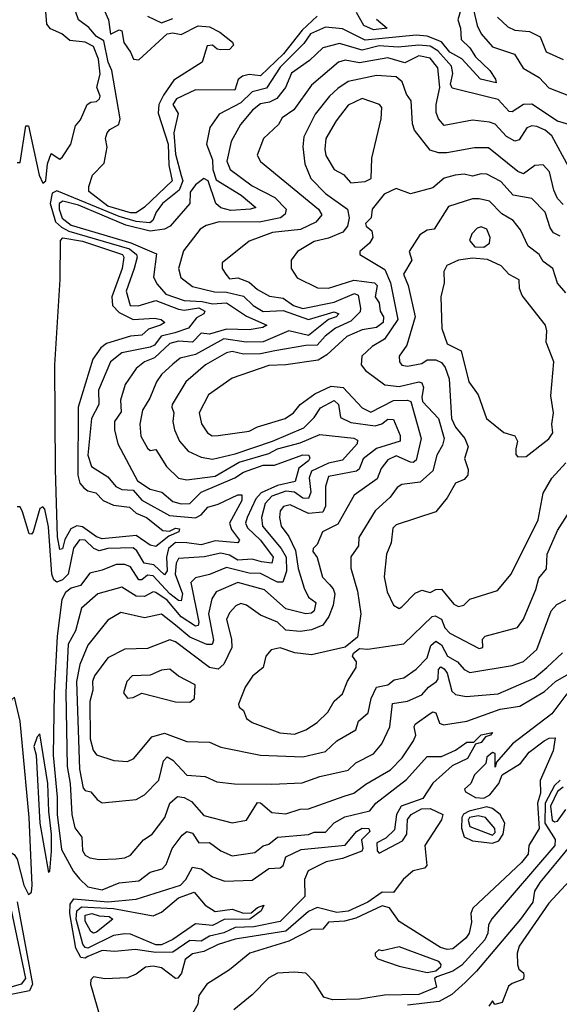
# Model space of a CAD drawing. Extents: x 1995148 to 2088947, y 769131 to 906009.
# Tile 126 of 256: x 2040163 to 2042072, y 800254 to 803735. Entities that reach past the tile are written whole.
import ezdxf

# ---------------------------------------------------------------- set-up
doc = ezdxf.new("R2010")
doc.units = 0

msp = doc.modelspace()

# ---------------------------------------------------------------- linework, layer by layer
at = {"layer": '0CON05XD'}
for points in [[(2040155, 803230), (2040165, 803230), (2040185, 803360), (2040195, 803360), (2040232.5, 803185), (2040245, 803157.5), (2040256.2, 803165), (2040262, 803225), (2040275, 803262.5), (2040305, 803242.5), (2040315, 803250), (2040343.8, 803295), (2040360.5, 803359.5), (2040378.6, 803381.4), (2040402, 803435), (2040415, 803444), (2040435, 803446.2), (2040445.8, 803455), (2040447.5, 803465), (2040436.4, 803496.4), (2040447.6, 803542.4), (2040442.5, 803595), (2040425, 803640.9), (2040395, 803655.6), (2040341.3, 803661.3), (2040311.9, 803685), (2040272.6, 803702.6), (2040259.1, 803719.1), (2040234.4, 804035.6)], [(2041725.2, 803775), (2041712.4, 803735), (2041721.9, 803705), (2041724.7, 803665), (2041755.8, 803635.8), (2041775, 803603.6), (2041825.5, 803555), (2041846.1, 803525), (2041848, 803512), (2041792.5, 803525), (2041727.1, 803597.1), (2041685, 803619.8), (2041655, 803656.7), (2041605, 803677), (2041565, 803680.8), (2041385, 803663.3), (2041305, 803702.7), (2041245, 803709.1), (2041192.2, 803685), (2041168.5, 803651.5), (2041085, 803567), (2041036.7, 803493.3), (2040985, 803479.7), (2040945, 803441.7), (2040868.6, 803401.4), (2040835.5, 803354.5), (2040824, 803295), (2040845, 803240), (2040846.4, 803205), (2040858.8, 803168.8), (2040946.2, 803115), (2040998.3, 803071.7), (2040980, 803065), (2040910.3, 803060.3), (2040875, 803069.4), (2040856.7, 803085), (2040830, 803165), (2040815, 803173.8), (2040785, 803151.2), (2040766.7, 803125), (2040765.6, 803085), (2040695.4, 803005), (2040675.6, 802994.4), (2040625, 802988), (2040538.8, 803008.8), (2040371.1, 803078.9), (2040316.3, 803093.7), (2040302.6, 803085), (2040302.6, 803065), (2040314, 803034), (2040345, 803008.5), (2040556.4, 802946.4), (2040647.8, 802907.8), (2040636.9, 802825), (2040649.5, 802799.5), (2040680, 802765), (2040745, 802742), (2040808.9, 802738.9), (2040845, 802730.4), (2040894.6, 802734.6), (2040965, 802686.7), (2041036.9, 802655), (2041023.1, 802646.9), (2040975, 802638.7), (2040895, 802640.6), (2040835, 802623.2), (2040805, 802626.7), (2040774.7, 802595.3), (2040725, 802598), (2040695, 802590.4), (2040640, 802540), (2040604.3, 802525), (2040575, 802502.2), (2040536.9, 802445), (2040520, 802390), (2040521.8, 802348.2), (2040498.9, 802315), (2040499.2, 802285), (2040511.1, 802235), (2040580, 802105), (2040625.2, 802075.2), (2040666, 802065), (2040705, 802031.9), (2040735, 802023.9), (2040765, 802024.7), (2040805.8, 802064.2), (2040924.5, 802115.5), (2040955, 802135.8), (2041025, 802160), (2041065, 802159.7), (2041165, 802196.8), (2041185.4, 802195), (2041189.7, 802185), (2041184.7, 802175), (2041151, 802149), (2041137.1, 802102.9), (2041075, 802087.9), (2041017.8, 802062.2), (2040998.3, 802041.7), (2040968.1, 801975), (2040962.2, 801955), (2040968.7, 801938.7), (2041014.8, 801895), (2041060, 801835), (2041055, 801813.2), (2041018.9, 801818.9), (2040985, 801827.8), (2040935, 801823.9), (2040905, 801841.6), (2040875, 801849.4), (2040815.6, 801835.6), (2040725, 801830), (2040716.6, 801813.4), (2040713.3, 801775), (2040739.1, 801705), (2040735, 801680), (2040725, 801681.2), (2040695, 801705.6), (2040635, 801769.2), (2040615, 801771.2), (2040595, 801754.7), (2040585, 801755.3), (2040555, 801801.1), (2040535, 801808.5), (2040505, 801809.1), (2040455, 801788.4), (2040411.1, 801778.9), (2040378.1, 801735), (2040345, 801725.8), (2040325, 801710.3), (2040312.2, 801685), (2040295.7, 801555), (2040285.2, 801355), (2040281.9, 801135), (2040296, 800986), (2040295.4, 800925), (2040310.8, 800800.8), (2040353.4, 800723.4), (2040375, 800697.1), (2040405, 800669.7), (2040455, 800659.2), (2040515, 800683.1), (2040585, 800690), (2040625, 800721.4), (2040667.2, 800732.8), (2040681.7, 800748.3), (2040702.5, 800805), (2040738.3, 800851.7), (2040755, 800864.5), (2040775, 800858.8), (2040797.5, 800825), (2040835, 800826.1), (2040875, 800796.9), (2040915, 800779.4), (2040995, 800790.8), (2041025, 800813.9), (2041045, 800819.6), (2041075, 800845.3), (2041185, 800854.7), (2041205, 800863.1), (2041245, 800862.5), (2041275, 800895.5), (2041313.5, 800916.5), (2041401.7, 800938.3), (2041423.3, 800965), (2041531.7, 801048.3), (2041605, 801130), (2041655, 801130), (2041705, 801152.5), (2041745, 801180.3), (2041769.1, 801180.9), (2041795, 801206.2), (2041835.8, 801215), (2041828, 801205), (2041810.6, 801199.4), (2041795, 801179.5), (2041775, 801173.8), (2041746.5, 801123.5), (2041692.4, 801097.6), (2041623.9, 801036.1), (2041588.6, 800981.3), (2041512, 800955), (2041496.3, 800925), (2041489.4, 800870.6), (2041458.2, 800841.8), (2041426.4, 800825), (2041427.1, 800797.1), (2041435, 800788.2), (2041517.5, 800832.5), (2041532.6, 800855), (2041535, 800907.8), (2041547.3, 800925), (2041584.7, 800945.3), (2041615, 800946.6), (2041660, 800925), (2041655, 800906.7), (2041596.6, 800815), (2041603.1, 800745), (2041595, 800735.7), (2041555, 800725.8), (2041520, 800695), (2041485, 800648.8), (2041445, 800650), (2041395, 800615.7), (2041325, 800583.8), (2041285, 800578.5), (2041215, 800596.7), (2041185, 800582.4), (2041105, 800512.9), (2040925, 800484.2), (2040865.7, 800465), (2040815, 800440.6), (2040775, 800432.9), (2040748.1, 800411.9), (2040735.8, 800364.2), (2040723.1, 800346.9), (2040715, 800345.6), (2040665, 800382.5), (2040635, 800389.1), (2040608, 800385), (2040575, 800360.6), (2040545, 800347.5), (2040465, 800343.8), (2040425, 800350.6), (2040415, 800340), (2040413.9, 800325), (2040495.2, 800045)], [(2040555, 803052.3), (2040475, 803076.3), (2040407.6, 803127.6), (2040407.5, 803145), (2040421.2, 803185), (2040462, 803228), (2040473.2, 803285), (2040466.9, 803315), (2040473.3, 803335), (2040482.8, 803347.2), (2040514.5, 803365), (2040518.8, 803385), (2040489.2, 803555), (2040475.8, 803585), (2040460.9, 803660.9), (2040435, 803676.1), (2040407.8, 803707.8), (2040371.2, 803735), (2040353.3, 803785)], [(2040455.7, 803785), (2040477.5, 803735), (2040484.2, 803684.2), (2040515, 803699.2), (2040525, 803696), (2040531.4, 803655), (2040555, 803620), (2040566, 803596), (2040585, 803593.8), (2040684.5, 803685), (2040705, 803688.8), (2040735, 803682.7), (2040795, 803713.3), (2040835, 803710), (2040870.9, 803690.9), (2040915.9, 803655.9), (2040919.5, 803645), (2040905, 803629.6), (2040875, 803628.8), (2040861.5, 803631.5), (2040845, 803645.6), (2040827, 803643), (2040808.8, 803585), (2040708.1, 803521.9), (2040671.8, 803468.2), (2040655.2, 803435), (2040652.7, 803405), (2040689.1, 803295), (2040691.3, 803221.3), (2040702.2, 803165), (2040605, 803072.2), (2040575, 803052.8), (2040555, 803052.3)], [(2041425, 803737.5), (2041462.5, 803705), (2041415, 803699.7), (2041380, 803715), (2041355, 803760.6)], [(2041769.2, 803765), (2041780.8, 803715), (2041795.3, 803685.3), (2041835, 803638.9), (2041913, 803613), (2041944, 803564), (2042000.8, 803530.8), (2042035, 803494.3), (2042110, 803465)], [(2041215, 803748.1), (2041161.9, 803698.1), (2041096.9, 803615), (2041015, 803536.2), (2040975, 803541.3), (2040951.4, 803535), (2040936.6, 803523.4), (2040923.8, 803486.2), (2040785, 803487.5), (2040717.5, 803455), (2040705.6, 803435), (2040723.5, 803403.5), (2040708.9, 803335), (2040715, 803260), (2040734.7, 803184.7), (2040740.9, 803165), (2040727.1, 803132.9), (2040668.8, 803085), (2040645.9, 803055), (2040634.6, 803025), (2040623.2, 803016.8), (2040575, 803022.1), (2040515, 803039.6), (2040295, 803129.5), (2040278.5, 803121.5), (2040271.2, 803085), (2040289.9, 803019.9), (2040311.6, 803001.6), (2040337.7, 802987.6), (2040552.2, 802925), (2040576, 802905), (2040579.3, 802895), (2040568.6, 802855), (2040540.4, 802775), (2040554.5, 802725), (2040583, 802723), (2040645, 802742.7), (2040725, 802711.5), (2040745, 802708.1), (2040796.4, 802716.4), (2040818.4, 802705), (2040814.4, 802695), (2040789, 802681), (2040760.8, 802645), (2040712.1, 802627.9), (2040663.6, 802616.4), (2040640.3, 802585), (2040625, 802576.9), (2040525, 802557.5), (2040484.6, 802525), (2040441.6, 802425), (2040443.5, 802375), (2040417.5, 802325), (2040404.6, 802195), (2040417.1, 802155), (2040475, 802118.8), (2040503.1, 802085), (2040525, 802074.6), (2040565, 802071.5), (2040595, 802036.3), (2040692.7, 801982.7), (2040785, 801973.7), (2040805, 801984), (2040828.8, 802011.2), (2040865, 802021.8), (2040935, 802055.5), (2040948.8, 802055), (2040948.5, 802035), (2040905.3, 801955), (2040912.2, 801932.2), (2040940.6, 801895), (2040935, 801886), (2040855, 801892.2), (2040805, 801878.3), (2040755, 801885.9)], [(2040615, 803747.5), (2040665, 803723.5), (2040705, 803739.4)], [(2041853.7, 803743.7), (2041889.4, 803709.4), (2041915, 803698.2), (2041966.7, 803693.3), (2042004.5, 803674.5), (2042025, 803622), (2042085, 803594.4)], [(2042145, 803352.5), (2042065, 803375.8), (2041975, 803436.7), (2041945, 803435.4), (2041905, 803408.8), (2041895, 803410), (2041855, 803453.1), (2041820.8, 803460.8), (2041692.9, 803492.9), (2041686.9, 803506.9), (2041694.8, 803545), (2041690.4, 803570.4), (2041642.4, 803625), (2041615, 803641.6), (2041575, 803644.8), (2041502.1, 803637.9), (2041435, 803643.1), (2041375, 803627.8), (2041295, 803650.5), (2041235, 803635.5), (2041188.8, 803591.2), (2041125, 803545.6), (2041103.3, 803495), (2041073.1, 803456.9), (2041047, 803443), (2041015, 803437.5), (2040986.4, 803415), (2040943.8, 803365), (2040910.8, 803305), (2040896.4, 803235), (2040907.8, 803205), (2040985, 803147.6), (2041066.2, 803106.2), (2041105.5, 803065), (2041102.4, 803047.6), (2041085.6, 803034.4), (2041010.5, 803019.5), (2040869.1, 803020.9), (2040822.4, 803007.6), (2040801.2, 802995), (2040742.5, 802917.5), (2040725.5, 802855), (2040733.3, 802823.3), (2040775, 802792.2), (2040852.8, 802772.8), (2040895, 802771.3), (2040955, 802757.2), (2040989.2, 802725), (2041025, 802703.2), (2041095, 802706.7), (2041185, 802675.4), (2041275, 802702.8), (2041292.2, 802695), (2041282.5, 802685), (2041255, 802674.8), (2041185, 802619), (2041115, 802635.3), (2041025, 802596.7), (2040964.4, 802595.6), (2040885, 802607.2), (2040785, 802551.1), (2040731.5, 802538.5), (2040705, 802517.5), (2040665, 802480.6), (2040646.7, 802455), (2040623.4, 802396.6), (2040597.5, 802355), (2040588.5, 802305), (2040592.4, 802262.4), (2040615, 802220), (2040625, 802212.5), (2040645, 802215.8), (2040682.7, 802155), (2040725, 802113.8), (2040755, 802108.5), (2040855, 802120.9), (2040939.5, 802170.5), (2041045, 802200.9), (2041075, 802217.4), (2041155, 802239), (2041225, 802268.9), (2041345.3, 802255.3), (2041358.5, 802248.5), (2041357.3, 802235), (2041305, 802177.3), (2041255, 802167.6), (2041195, 802138.5), (2041187.4, 802115), (2041192.5, 802065), (2041185, 802042.2), (2041165, 802043.3), (2041135.1, 802065.1), (2041105, 802068), (2041055, 802051), (2041031.4, 802025), (2041018.4, 801975), (2041022.4, 801945), (2041088.4, 801865), (2041106, 801835), (2041106.7, 801785), (2041093.6, 801746.4), (2041075, 801746.6), (2041015, 801777.1), (2040975, 801778.3), (2040895, 801797.8), (2040835, 801773.8), (2040785, 801761.9), (2040768.9, 801745), (2040796.9, 801605), (2040795, 801593.8), (2040785, 801590.8), (2040734, 801624), (2040685, 801683), (2040645, 801710.3), (2040635, 801712.1), (2040605, 801696.2), (2040575, 801697.5), (2040525, 801729.2), (2040440, 801705), (2040382.5, 801655), (2040361.4, 801575), (2040335, 801527.5), (2040326.3, 801356.3), (2040331.2, 801095), (2040341.6, 801035), (2040347.4, 800925), (2040358.3, 800878.3), (2040383.1, 800845), (2040385, 800798), (2040395, 800780.8), (2040411.7, 800771.7), (2040445, 800765.7), (2040505, 800768.8), (2040535, 800772.2), (2040555, 800781.4), (2040600.8, 800835), (2040631.9, 800855), (2040676.2, 800915), (2040694.4, 800965), (2040721.3, 800988.7), (2040745, 800985.5), (2040771.2, 800971.2), (2040815, 800921.5), (2040915, 800895.6), (2040965.4, 800904.6), (2041005, 800967.5), (2041015, 800966.8), (2041055, 800931.8), (2041105, 800927.1), (2041155, 800944.3), (2041185, 800945.6), (2041310.6, 800989.4), (2041345, 801000), (2041388, 801032), (2041475, 801082.5), (2041516.2, 801125), (2041556, 801185), (2041563.8, 801205), (2041558.6, 801235), (2041562.5, 801245), (2041615, 801282.5), (2041625, 801287.8), (2041635, 801284), (2041648, 801248), (2041662.6, 801242.6), (2041745, 801254.6), (2041862.1, 801297.9), (2041932.2, 801307.8), (2042019.5, 801360.5), (2042057.8, 801395), (2042105, 801422.2)], [(2042105, 803214.3), (2042045.5, 803325), (2042021.4, 803345), (2041992.4, 803357.6), (2041975, 803360), (2041957, 803353), (2041930, 803310), (2041915, 803305.5), (2041885, 803322.3), (2041845.3, 803365.3), (2041825, 803372.7), (2041765, 803379.6), (2041665, 803361.4), (2041644.1, 803384.1), (2041636.6, 803406.6), (2041636.4, 803435), (2041649.2, 803495), (2041642.3, 803565), (2041615, 803599.7), (2041575, 803607.5), (2041525, 803582.4), (2041465, 803600), (2041365, 803582.9), (2041315, 803592.1), (2041291.4, 803585), (2041195.8, 803504.2), (2041133.3, 803416.7), (2041092, 803388), (2041078.8, 803365), (2041025.8, 803315), (2041003.8, 803256.2), (2041015, 803234.3)], [(2042085, 803081.4), (2042065, 803102.9), (2042052.1, 803132.1), (2042037.1, 803197.1), (2042015, 803221.9), (2041985, 803219.4), (2041945, 803190), (2041925, 803198.2), (2041821.7, 803281.7), (2041771.9, 803281.9), (2041674.5, 803264.5), (2041644.3, 803264.3), (2041615, 803274), (2041560, 803345), (2041553, 803367), (2041548, 803448), (2041531.9, 803471.9), (2041516.5, 803515), (2041495, 803533.2), (2041425, 803538.2), (2041325, 803516.1), (2041288, 803492), (2041258.5, 803465), (2041208.9, 803401.1), (2041168.6, 803321.4), (2041164.8, 803285.2), (2041171.9, 803225), (2041193.2, 803173.2), (2041245, 803121.1), (2041322.2, 803065), (2041329.1, 803035), (2041322.9, 803005), (2041306.2, 802983.8), (2041255, 802962.9), (2041205, 802951.2), (2041146.2, 802915), (2041123.3, 802885), (2041124, 802855), (2041145, 802822.5), (2041216.9, 802786.9), (2041255, 802785.8), (2041345.2, 802814.8), (2041418.1, 802805), (2041427.9, 802795), (2041420, 802755), (2041435, 802733.8), (2041437.8, 802705), (2041450, 802685), (2041448.4, 802665), (2041425, 802646.7), (2041375, 802639.1), (2041320, 802615), (2041250, 802550), (2041219, 802531), (2041105, 802514.6), (2041045, 802512.9), (2040915, 802468), (2040831.5, 802408.5), (2040797.8, 802345), (2040806.2, 802306.2), (2040828, 802275), (2040844, 802264), (2040865.5, 802265.5), (2040975, 802280.4), (2041005, 802295.3), (2041102.5, 802325), (2041132.2, 802345), (2041155.3, 802374.7), (2041207.2, 802412.8), (2041265, 802439.1), (2041306.9, 802435), (2041375, 802363.3), (2041405, 802347.3), (2041485, 802388.4), (2041535, 802389.7), (2041546.4, 802385), (2041583.3, 802255), (2041565, 802177.8), (2041555, 802169.7), (2041545, 802170.6), (2041495, 802192.7), (2041465, 802179.1), (2041441.7, 802148.3), (2041427.8, 802112.2), (2041346.1, 802053.9), (2041288, 801952), (2041234.3, 801925), (2041215, 801880), (2041201.2, 801865), (2041200, 801855), (2041215, 801833.3), (2041234, 801764), (2041258.5, 801738.5), (2041272.5, 801722.5), (2041277.6, 801705), (2041271.8, 801665), (2041256.7, 801625), (2041236, 801594), (2041195, 801577.7), (2041155, 801571.8), (2041105, 801576.9), (2041075.5, 801605), (2041015, 801630), (2040965, 801665.4), (2040945, 801671.1), (2040927.3, 801662.7), (2040905, 801638.1), (2040894.6, 801615), (2040912.9, 801545), (2040913.8, 801515), (2040885, 801457.1), (2040865, 801438.5), (2040835, 801444.6), (2040715, 801535.3), (2040695, 801542.9), (2040615, 801511.9), (2040535, 801509.2), (2040475, 801479.5), (2040428.5, 801415), (2040421.5, 801395), (2040422.3, 801365), (2040411.2, 801325), (2040412.9, 801192.9), (2040423.1, 801153.1), (2040435, 801136), (2040495.8, 801115.8), (2040545, 801112.5), (2040566.9, 801123.1), (2040630.7, 801199.3), (2040675, 801212.7), (2040755, 801183.6), (2040835, 801180.6), (2040875, 801162.9), (2041015, 801134.5), (2041165, 801128.8), (2041245, 801147.9), (2041284.7, 801185.3), (2041351.9, 801225), (2041361.1, 801255), (2041395.5, 801285), (2041406.4, 801335), (2041425, 801375.6), (2041465, 801383.2), (2041488.3, 801401.7), (2041521.7, 801408.3), (2041565, 801438.5), (2041605, 801478.5), (2041617.4, 801522.6), (2041635, 801537.5), (2041655, 801525.3), (2041676.8, 801485), (2041712.2, 801465), (2041735, 801437.3), (2041755, 801427.7), (2041905, 801451.6), (2041945, 801466.5), (2041991.8, 801508.2), (2042042.6, 801645), (2042062.6, 801667.4), (2042095, 801683.7)], [(2041335, 803158.6), (2041385, 803163.3), (2041406.4, 803173.6), (2041409.2, 803245), (2041441.9, 803385), (2041443.8, 803425), (2041435.6, 803435.6), (2041375, 803457.1), (2041325, 803432.5), (2041282.3, 803377.7), (2041245.6, 803315), (2041242.4, 803277.6), (2041246.5, 803255), (2041275.4, 803205.4), (2041308.1, 803188.1), (2041335, 803158.6)], [(2041015, 803234.3), (2041220, 803065), (2041232.5, 803045), (2041211.2, 803018.8), (2041156.6, 802993.4), (2041057.7, 802982.3), (2040975, 802951.9), (2040879.2, 802875), (2040880, 802855), (2040891.9, 802835), (2040905, 802819.4), (2040935, 802822.2), (2040975, 802807.1), (2041005, 802781.5), (2041047.4, 802757.4), (2041095, 802750.5), (2041132.2, 802725), (2041165, 802714.1), (2041275, 802736.1), (2041347.3, 802767.2), (2041360.8, 802760.8), (2041369.1, 802715), (2041367.8, 802702.2), (2041335, 802668.8), (2041280, 802645), (2041243.5, 802616.5), (2041215, 802584.1), (2041175, 802583.8), (2041065.9, 802564.1), (2041015, 802554.1), (2040955, 802552.8), (2040915, 802561.5), (2040895, 802557.5), (2040820.4, 802515), (2040750.5, 802455), (2040702.2, 802375), (2040701.9, 802365), (2040708.5, 802345), (2040704.5, 802315), (2040710.6, 802285), (2040728.6, 802245), (2040759.6, 802209.6), (2040805, 802188.8), (2040845, 802181.8), (2040925, 802199.7), (2041057.5, 802245), (2041167.8, 802292.2), (2041205, 802328.5), (2041227.7, 802362.3), (2041275, 802389.3), (2041291.2, 802375), (2041298.2, 802328.2), (2041335, 802310.6), (2041421, 802299), (2041444, 802306), (2041465, 802322.3), (2041485, 802321.4), (2041508.9, 802265), (2041509.4, 802245), (2041425, 802219.1), (2041377.7, 802182.3), (2041363.6, 802146.4), (2041355, 802138.9), (2041255, 802120), (2041244.7, 802085.3), (2041244.7, 802015), (2041235, 801994), (2041185, 801989), (2041120.5, 802019.5), (2041096, 802014), (2041085, 801998.8), (2041082.3, 801975), (2041088.5, 801945), (2041115, 801908.1), (2041138.6, 801858.6), (2041148.8, 801795), (2041170, 801725), (2041185, 801693.3), (2041210.8, 801675), (2041204.3, 801645), (2041195, 801636.9), (2041175, 801634.6), (2041105, 801652.3), (2041029.4, 801719.4), (2040935, 801745.7), (2040858.2, 801711.8), (2040842.6, 801687.4), (2040831.1, 801635), (2040848.7, 801541.3), (2040843.8, 801526.2), (2040825, 801525.9), (2040765, 801552.1), (2040714.7, 801595), (2040665, 801633.3), (2040605, 801620.4), (2040520.6, 801639.4), (2040475, 801612.5), (2040405, 801524.2), (2040376.2, 801455), (2040364.8, 801395.2), (2040374.8, 801085.2), (2040387.8, 801017.8), (2040395, 801010), (2040415, 801005.7), (2040437.8, 800977.8), (2040455, 800966.9), (2040575, 800978.5), (2040604.4, 800995), (2040655, 801046), (2040671.6, 801115), (2040685, 801129.3), (2040705, 801116.8), (2040755, 801064.1), (2040819.2, 801059.2), (2040860.9, 801040.9), (2040923, 801033), (2041055, 801031.8), (2041162.4, 801037.6), (2041225, 801059.5), (2041325, 801081.4), (2041352.5, 801107.5), (2041415, 801139.4), (2041444.4, 801175), (2041471.9, 801235), (2041482, 801318), (2041535, 801325.4), (2041585, 801348.5), (2041608.9, 801375), (2041637.8, 801395), (2041643.6, 801405), (2041645, 801438), (2041653.2, 801446.8), (2041665, 801440.5), (2041675, 801424.4), (2041691.2, 801361.2), (2041705, 801349.2), (2041742.2, 801342.2), (2041855, 801352.1), (2041983.1, 801406.9), (2042027.8, 801445), (2042083.2, 801496.8)], [(2042075, 802969.4), (2042051.6, 802981.6), (2042038.9, 802998.9), (2042022.2, 803055), (2041975, 803103.1), (2041908.6, 803115), (2041865, 803163.5), (2041815, 803188.8), (2041795, 803190.7), (2041765, 803181.5), (2041735, 803188.8), (2041704, 803186), (2041665, 803174.4), (2041625, 803140.6), (2041545, 803120), (2041495, 803138.6), (2041452, 803118), (2041410, 803065), (2041406.7, 803035), (2041386.2, 803015), (2041388.8, 803005), (2041409.2, 802989.2), (2041412, 802965), (2041400, 802945), (2041366, 802915), (2041366, 802905), (2041455, 802851.4), (2041474.8, 802804.8), (2041500.6, 802675), (2041453.8, 802606.2), (2041410.4, 802579.6), (2041372.9, 802545), (2041370.8, 802515), (2041386, 802495), (2041454.6, 802444.6), (2041505, 802438.4), (2041574.5, 802454.5), (2041585, 802451.1), (2041591.3, 802435), (2041585, 802400), (2041588.2, 802385), (2041644.3, 802325), (2041664.6, 802255), (2041658.9, 802231.1), (2041639.2, 802195), (2041625, 802140), (2041580.2, 802099.8), (2041515, 802091.9), (2041498.6, 802081.4), (2041473.4, 802046.6), (2041421.1, 801998.9), (2041363.3, 801905), (2041361.4, 801875), (2041334.5, 801835.5), (2041334.3, 801795.7), (2041358.5, 801715), (2041370, 801635), (2041357.5, 801552.5), (2041315, 801517.1), (2041195, 801489.2), (2041136.4, 801496.4), (2041085, 801514.4), (2041052.5, 801507.5), (2041033.8, 801485), (2041024.2, 801445), (2040986.3, 801413.7), (2040960.8, 801375), (2040937.5, 801315), (2040940, 801305), (2040955, 801293.3), (2040965.6, 801265), (2040985, 801250.9), (2041083.8, 801213.8), (2041135, 801209.6), (2041175.4, 801224.6), (2041215, 801250), (2041252.6, 801287.4), (2041275, 801326), (2041305, 801352), (2041323.3, 801396.7), (2041353.3, 801445), (2041354.4, 801464.4), (2041340, 801485), (2041344.3, 801495.7), (2041365, 801512), (2041395, 801509.2), (2041522, 801528), (2041622.5, 801625), (2041632.5, 801627.5), (2041655.2, 801615.2), (2041666.8, 801585), (2041685, 801566.2), (2041787.9, 801512.1), (2041801.2, 801515), (2041800, 801545), (2041810, 801555), (2041923.8, 801586.2), (2041945, 801616.2), (2041989.1, 801720.9), (2041999.4, 801760.6), (2042026.6, 801793.4), (2042028.9, 801845), (2042065, 801928.8), (2042100.8, 801985)], [(2042095, 802770), (2042065, 802803.8), (2042049.4, 802855), (2042015, 802880.8), (2042000.8, 802905), (2041961.4, 802935), (2041935, 802992), (2041908.6, 803025), (2041868.5, 803048.5), (2041825, 803093.2), (2041788.3, 803101.7), (2041765, 803101.8), (2041680, 803075), (2041629.2, 802995), (2041605, 802990.8), (2041578.8, 802975), (2041540.8, 802915), (2041550, 802885), (2041521.1, 802835), (2041537.3, 802795), (2041561.8, 802685), (2041532.3, 802585), (2041505.6, 802545), (2041506.9, 802525), (2041515, 802513.5), (2041535, 802510.5), (2041585, 802520), (2041605, 802532), (2041635, 802533.1), (2041655, 802523.3), (2041668.4, 802505), (2041682, 802465), (2041690.8, 802325), (2041704.5, 802294.5), (2041737.3, 802255), (2041750, 802225), (2041736.8, 802183.2), (2041749.6, 802145), (2041748.7, 802125), (2041735, 802109.7), (2041705, 802096.7), (2041675.3, 802044.7), (2041635, 801995.6), (2041495, 801949.4), (2041482.5, 801937.5), (2041477.5, 801885), (2041460.5, 801845), (2041451.8, 801765), (2041462.5, 801712.5), (2041485.6, 801665.6), (2041505, 801653.8), (2041515, 801658.8), (2041561.9, 801708.1), (2041585, 801718.5), (2041615, 801710), (2041635, 801720), (2041655, 801721.2), (2041698.5, 801668.5), (2041715, 801660.3), (2041734.3, 801665), (2041755, 801686), (2041852.7, 801717.3), (2041901.4, 801775), (2041996.4, 801966.4), (2042015, 802061.2), (2042045, 802114.3), (2042095, 802168.5)], [(2041805, 802931.1), (2041824.3, 802945), (2041827.8, 802965), (2041815.8, 802995), (2041795, 803003.3), (2041781.7, 802998.3), (2041762.2, 802977.8), (2041754, 802955), (2041772.5, 802932.5), (2041805, 802931.1)], [(2040305, 801862), (2040297.2, 801907.2), (2040290, 802145), (2040287.7, 802515), (2040306.9, 802816.9), (2040307.8, 802955), (2040316.2, 802963.8), (2040385, 802951.7), (2040526.8, 802905), (2040531.4, 802895), (2040526, 802855), (2040488.8, 802755), (2040492.2, 802725), (2040515, 802699.7), (2040565, 802674.7), (2040640.3, 802679.7), (2040663.3, 802675), (2040676.2, 802665), (2040661.2, 802655), (2040618.7, 802641.3), (2040595, 802620), (2040555, 802616.5), (2040469.9, 802590.1), (2040450.8, 802575), (2040422.2, 802535), (2040370, 802365), (2040369.3, 802125), (2040376.6, 802096.6), (2040390.1, 802080.1), (2040405, 802069.2), (2040432.2, 802062.2), (2040458.6, 802035), (2040495, 802018.2), (2040551.2, 802011.2), (2040575, 801990.8), (2040611.4, 801975), (2040669.2, 801929.2), (2040692.7, 801927.3), (2040715, 801937.2), (2040728.8, 801935), (2040726, 801925), (2040690.7, 801909.3), (2040645, 801872.7), (2040625, 801877.3), (2040575, 801911.9), (2040455, 801900.2), (2040435, 801906.5), (2040385, 801942.6), (2040365, 801946), (2040344.2, 801935), (2040322.9, 801897.1), (2040315, 801864), (2040305, 801862)], [(2041925, 802190), (2041955, 802191.2), (2042035, 802253.2), (2042048.7, 802275), (2042045.6, 802305), (2042051.4, 802345), (2042041.4, 802405), (2042052.3, 802525), (2042025.6, 802595), (2042028.1, 802635), (2042022.9, 802655), (2041940.6, 802760.6), (2041930.6, 802785), (2041929.5, 802815), (2041894.4, 802834.4), (2041865.8, 802865), (2041817.7, 802887.7), (2041765, 802892.5), (2041715, 802885.4), (2041673.6, 802866.4), (2041663.6, 802845), (2041664.5, 802805), (2041652.9, 802755), (2041656.4, 802643.7), (2041675, 802588.9), (2041724.2, 802564.2), (2041751.4, 802455), (2041785, 802408.8), (2041813.8, 802325), (2041875, 802276.2), (2041915, 802263.3), (2041923.8, 802245), (2041917.5, 802217.5), (2041917.5, 802197.5), (2041925, 802190)], [(2040755, 801885.9), (2040715, 801886.5), (2040689.8, 801865), (2040683.2, 801835), (2040685, 801786), (2040675, 801772.9), (2040637.5, 801807.5), (2040603.9, 801813.8), (2040577.6, 801857.6), (2040565, 801867.7), (2040475, 801865.2), (2040445, 801857.3), (2040425.2, 801865.2), (2040395, 801895.3), (2040375, 801896.2), (2040353.3, 801866.7), (2040334.8, 801775), (2040315, 801754.3), (2040295, 801746.8), (2040284.3, 801754.3), (2040276.7, 801775), (2040265, 801942.5), (2040252.5, 802005), (2040245, 802012.5), (2040235, 802007.5), (2040211.2, 801925), (2040205, 801916.7), (2040197, 801917), (2040173.3, 801995), (2040165, 802012.5), (2040155, 802012.5)], [(2040765, 801322.5), (2040781.2, 801335), (2040783.6, 801383.6), (2040725, 801414.3), (2040695, 801439.2), (2040665, 801435.6), (2040625, 801417.5), (2040561.2, 801415), (2040542.9, 801395), (2040530, 801355), (2040545, 801336.2), (2040565, 801338.8), (2040595, 801353.8), (2040715, 801322.9), (2040765, 801322.5)], [(2040195, 800642.5), (2040205, 800650), (2040208.1, 800675), (2040196.9, 800915), (2040165.6, 801255), (2040145, 801340), (2040135, 801330), (2040117.7, 801242.3), (2040095, 801226.7), (2040085, 801206.7), (2040081.1, 801148.9), (2040067.3, 801085), (2040082.1, 801032.1), (2040085, 800988.8), (2040098.9, 800955), (2040102.5, 800825), (2040115, 800802), (2040143.8, 800783.8), (2040155, 800767.5), (2040178.1, 800675), (2040195, 800642.5)], [(2042098.6, 801351.4), (2042045, 801280.5), (2041906.1, 801175), (2041850, 801110), (2041845, 801092.5), (2041845, 801141.2), (2041835, 801144.4), (2041815, 801128.1)], [(2040265, 800720), (2040270, 800725), (2040276.2, 800795), (2040276.2, 800855), (2040266.1, 800936.1), (2040263.3, 801035), (2040235, 801210), (2040225, 801200), (2040214, 801165), (2040221.2, 801135), (2040234.2, 800895), (2040265, 800720)], [(2041815, 801128.1), (2041811.8, 801105), (2041771.8, 801065), (2041759.2, 801035), (2041736.7, 801015), (2041740, 801005), (2041775, 800985.3), (2041805, 800982.7), (2041825.6, 800995), (2041858, 801035), (2041869.2, 801065), (2041935, 801105.2), (2041965.4, 801145), (2042017.9, 801185), (2042036.2, 801195), (2042056.6, 801196.6), (2042049.5, 801150.5), (2042003.5, 801045), (2042005, 801000), (2041994.3, 800965), (2042000, 800875), (2041964.2, 800815), (2041962.2, 800785), (2041938.5, 800755), (2041766.5, 800593.5), (2041759.4, 800575), (2041761.4, 800545), (2041753.3, 800505), (2041741.7, 800488.3), (2041695, 800450), (2041675, 800447.3), (2041651.4, 800455), (2041505, 800546.8), (2041471.2, 800595), (2041445, 800601.7), (2041351.8, 800558.2), (2041311.8, 800548.2), (2041255.8, 800545), (2041235, 800519.2), (2041195, 800518.2), (2041115, 800477.1), (2040977.5, 800435), (2040905, 800375.8), (2040825.3, 800324.7), (2040797.5, 800285), (2040793.3, 800255), (2040765.6, 800205)], [(2042075, 801046.9), (2042055, 801027.5), (2042021.2, 800965), (2042020.4, 800895), (2042056.9, 800836.9), (2042055.8, 800815), (2041833.7, 800556.3), (2041821.4, 800535), (2041819, 800505), (2041808, 800482), (2041727.2, 800392.8), (2041695, 800370.8), (2041638.8, 800351.2), (2041630, 800345), (2041637.5, 800315), (2041575, 800288.1), (2041453.6, 800286.4), (2041365, 800271.9), (2041269.7, 800269.7), (2041239.5, 800279.5), (2041205, 800333.1), (2041175, 800363.8), (2041135, 800368), (2041075, 800364.3), (2041045, 800347.5), (2040985, 800287.5), (2040920.8, 800235)], [(2042085, 801021.6), (2042065, 801006.3), (2042040.6, 800955), (2042046.9, 800905), (2042055, 800899.1), (2042065, 800901.8), (2042095, 800943.1)], [(2041835, 800823.5), (2041858.2, 800831.8), (2041872.7, 800855), (2041879, 800895), (2041863.1, 800925), (2041835, 800946.7), (2041815, 800952.2), (2041752.8, 800937.2), (2041733.2, 800926.8), (2041727.2, 800915), (2041726.4, 800876.4), (2041735.8, 800845.8), (2041765, 800832), (2041835, 800823.5)], [(2041835, 800852.5), (2041845, 800861.8), (2041844.2, 800875), (2041810.8, 800915), (2041785, 800919.8), (2041753.8, 800915), (2041748.9, 800905), (2041755, 800883.2), (2041835, 800852.5)], [(2040395, 800417.3), (2040379.5, 800419.5), (2040362.4, 800452.4), (2040340.3, 800575), (2040342.3, 800607.7), (2040355, 800627.4), (2040475, 800616.5), (2040575, 800625.9), (2040732.5, 800675), (2040751.1, 800695), (2040775, 800738.5), (2040805, 800732.9), (2040845, 800704.4), (2040888.9, 800688.9), (2040985, 800692.5), (2041045, 800734.5), (2041085, 800736.4), (2041095.4, 800745), (2041105, 800775.5), (2041158.7, 800801.3), (2041315, 800816.9), (2041354.8, 800865.2), (2041375, 800876.7), (2041398, 800875), (2041402.2, 800865), (2041371.9, 800835), (2041377.3, 800805), (2041372.9, 800795), (2041305, 800769.3), (2041247.2, 800757.2), (2041183.8, 800726.2), (2041171.2, 800695), (2041171.6, 800635), (2041085, 800546.6), (2040991.5, 800528.5), (2040925.7, 800525), (2040885, 800506.2), (2040835, 800494.4), (2040805, 800477.8), (2040765, 800479.3), (2040705, 800438), (2040645, 800437.4), (2040571.9, 800448.1), (2040499.8, 800440.2), (2040455, 800444.1), (2040405, 800422.6), (2040395, 800417.3)], [(2042300.8, 800899.2), (2042035, 800611.4), (2041929.9, 800460.1), (2041922.2, 800435), (2041924.2, 800394.2), (2041928.8, 800378.8), (2041945.6, 800365.6), (2041945.9, 800355.9), (2041945, 800342.5), (2041905, 800328.1), (2041892.4, 800317.6), (2041869.1, 800260.9), (2041843.8, 800253.8), (2041835, 800266.7), (2041822, 800248)], [(2042107.9, 800812.1), (2042002.7, 800685), (2041984, 800654), (2041977.8, 800615), (2041934.7, 800555), (2041779.4, 800370.6), (2041739, 800331), (2041691.1, 800288.9), (2041646.6, 800263.4), (2041535, 800250.6)], [(2040405, 800452.9), (2040394.9, 800454.9), (2040387.1, 800467.1), (2040363.6, 800555), (2040365.6, 800584.4), (2040381.9, 800598.1), (2040495, 800593.2), (2040635, 800566.4), (2040665, 800580), (2040725, 800630.3), (2040780.8, 800650.8), (2040819.4, 800605), (2040855, 800582.5), (2040915, 800590.8), (2040955, 800576.4), (2040982.5, 800577.5), (2041005, 800596.4), (2041026.7, 800605), (2041017.8, 800585), (2040977.5, 800555), (2040886.5, 800553.5), (2040845, 800533.2), (2040785, 800538), (2040705, 800483.1), (2040665, 800464.3), (2040645, 800464.6), (2040555, 800501.7), (2040535, 800503.6), (2040495, 800497.4), (2040405, 800452.9)], [(2040132.4, 800592.4), (2040184.1, 800345), (2040168.7, 800325), (2040111.6, 800308.4)], [(2040155, 800616.2), (2040208.5, 800325), (2040197.9, 800302.1), (2040115.6, 800285.6)], [(2040425, 800506), (2040415, 800511.2), (2040395, 800548.1), (2040395, 800568.7), (2040418.8, 800575), (2040445, 800566.6), (2040480, 800565), (2040493.3, 800555), (2040435, 800509.2), (2040425, 800506)], [(2041605, 800366.7), (2041635, 800372.5), (2041652.3, 800387.7), (2041654, 800395), (2041645.8, 800405), (2041505, 800456.7), (2041445, 800442.5), (2041433.6, 800446.4), (2041420, 800435), (2041420, 800425), (2041430, 800415), (2041505, 800388.8), (2041605, 800366.7)]]:
    msp.add_lwpolyline(points, dxfattribs=at)

doc.saveas('drawing.dxf')
